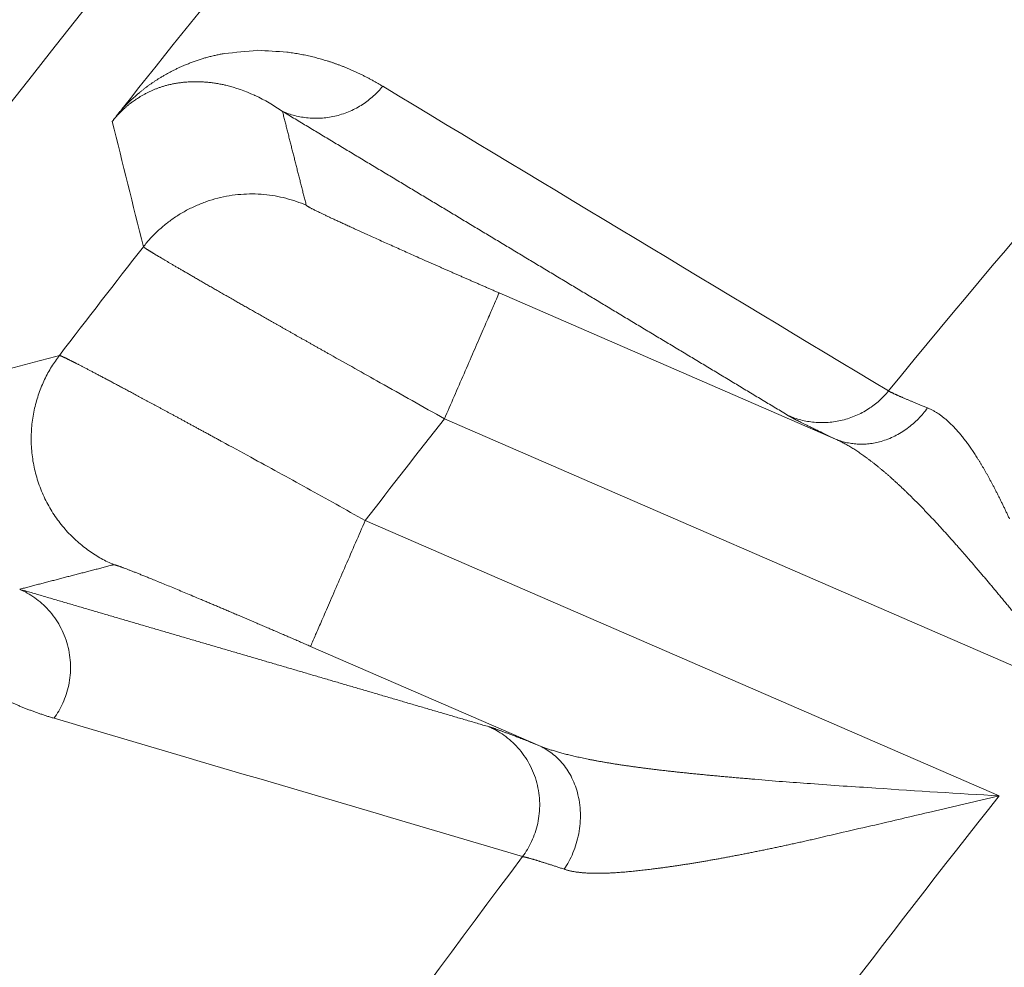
# Model space of a CAD drawing. Header units: millimetres. Extents: x 5437 to 18441, y -4466 to 3128.
# Tile 140 of 256: x 8426.53 to 8432.27, y -2728.21 to -2722.68. Entities that reach past the tile are written whole.
import ezdxf

# ---------------------------------------------------------------- set-up
doc = ezdxf.new("R2010")
doc.units = ezdxf.units.MM
doc.layers.add('1', color=7, linetype='Continuous', true_color=0xffffff)
doc.dimstyles.get("Standard").update_dxf_attribs({"dimtxt": 0.18, "dimasz": 0.18, "dimexe": 0.18, "dimexo": 0.0625, "dimgap": 0.09, "dimtad": 0, "dimtih": 1, "dimtoh": 1, "dimdec": 4, "dimzin": 0, "dimdsep": 46, "dimtxsty": 'Standard', "dimcen": 0.09, "dimadec": 0, "dimazin": 0, "dimtfac": 1, "dimtdec": 4, "dimtofl": 0, "dimtmove": 0, "dimatfit": 3, "dimfxl": 1, "dimtolj": 1, "dimtzin": 0, "dimarcsym": 0})

# ---------------------------------------------------------------- blocks, each defined once
blk = doc.blocks.new('*D53')
at = {"color": 0, "lineweight": -2, "transparency": 16777216}
for p, q in [((10989.4307, -2154.4155), (10692.9173, -2240.8213)), ((11069.4307, -2154.4155), (10989.4307, -2154.4155)), ((8443.48, -2896.4116), (8443.48, -2896.2316)), ((8443.39, -2896.3216), (8443.57, -2896.3216))]:
    blk.add_line(p, q, dxfattribs=at)
at = {"color": 0, "lineweight": 20, "transparency": 16777216}
blk.add_solid([(10689.1871, -2228.0204), (10696.6476, -2253.6222), (10616.1119, -2263.2029)], dxfattribs=at)
at = {"layer": 'Defpoints', "color": 0, "lineweight": 20, "transparency": 16777216}
for p in [(10616.1119, -2263.2029), (6270.848, -3529.4402)]:
    blk.add_point(p, dxfattribs=at)
at = {"color": 0, "lineweight": 20, "transparency": 16777216, "insert": (11249.5207, -2154.4155), "char_height": 80, "attachment_point": 5}
blk.add_mtext('\\A1;R2260', dxfattribs=at)
blk = doc.blocks.new('*D54')
at = {"color": 0, "lineweight": -2, "transparency": 16777216}
blk.add_line((7492.6853, -2896.3216), (7463.5164, -2896.3216), dxfattribs=at)
at = {"color": 0, "lineweight": -3, "transparency": 16777216}
for start, end in [(14.7247061, 87.3296239), (101.5902046, 175.2752939)]:
    blk.add_arc((8434.1189, -2896.3216), 970.4225, start, end, dxfattribs=at)
at = {"color": 0, "lineweight": 20, "transparency": 16777216}
for points in [[(9385.6953, -2646.8098), (9359.6469, -2652.519), (9389.7986, -2727.8095)], [(7480.3159, -2816.9391), (7453.6719, -2815.84), (7463.6964, -2896.3216)]]:
    blk.add_solid(points, dxfattribs=at)
at = {"layer": 'Defpoints', "color": 0, "lineweight": 20, "transparency": 16777216}
for p in [(7900.863, -2085.5454), (10671.8171, -2501.755), (7492.7478, -2896.3216), (7740.5009, -2896.3216), (8434.1189, -2896.3216)]:
    blk.add_point(p, dxfattribs=at)
at = {"color": 0, "lineweight": 20, "transparency": 16777216, "insert": (8359.2409, -1928.7921), "char_height": 80, "attachment_point": 5}
blk.add_mtext('\\A1;165%%D', dxfattribs=at)

msp = doc.modelspace()

# ---------------------------------------------------------------- linework, layer by layer
at = {"color": 7, "lineweight": 20}
msp.add_arc((8443.47995, -2896.41157), 893, 10.1099821, 350.11198757, dxfattribs=at)
at = {"layer": '1', "color": 0, "lineweight": 20}
for p, q in [((8429.32925, -2724.27731), (8431.29025, -2725.12908)), ((8432.71436, -2726.61973), (8429.01058, -2725.01097)), ((8428.54895, -2725.60382), (8432.2438, -2727.2087)), ((8429.56014, -2726.91512), (8428.23028, -2726.33748))]:
    msp.add_line(p, q, dxfattribs=at)
for centre, radius, start, end in [((8495.27522, -2777.08546), 87.40415, 135.5783309, 156.5220504), ((8495.27522, -2777.08546), 86.87162, 138.2818962, 141.6685782), ((8495.27522, -2777.08546), 82.36106, 138.0002717, 140.636495), ((8495.27522, -2777.08546), 86.27754, 142.034148, 142.5658027), ((8495.27525, -2777.08548), 84.27788, 141.8377442, 142.3485701), ((8495.27522, -2777.08546), 80.37817, 141.645437, 146.2278127), ((8495.27522, -2777.08546), 82.36106, 143.0375695, 145.6139874)]:
    msp.add_arc(centre, radius, start, end, dxfattribs=at)
for points, degree, knots in [([(8414.64843, -2742.06482), (8415.38197, -2740.37602), (8416.15972, -2738.70642), (8416.98102, -2737.05758), (8419.99697, -2731.38032), (8423.52416, -2725.99205), (8426.28827, -2722.31729), (8429.28409, -2718.83324), (8432.49343, -2715.55845)], 5, [0, 0, 0, 0, 0, 0, 0.2865074, 0.2865074, 0.2865074, 1, 1, 1, 1, 1, 1]), ([(8427.60907, -2722.9099), (8427.61294, -2722.90877), (8427.62074, -2722.90648), (8427.63236, -2722.90326), (8427.64404, -2722.90014), (8427.65576, -2722.89716), (8427.66754, -2722.8943), (8427.67936, -2722.89156), (8427.69123, -2722.88895), (8427.70315, -2722.88646), (8427.71512, -2722.88409), (8427.72305, -2722.88264), (8427.72705, -2722.8819)], 3, [0, 0, 0, 0, 0.0933618, 0.188195, 0.284501, 0.3822814, 0.4815375, 0.5822708, 0.6844824, 0.7881737, 0.8933459, 1, 1, 1, 1]), ([(8428.09143, -2722.87363), (8428.09718, -2722.87439), (8428.10871, -2722.8759), (8428.12585, -2722.87842), (8428.14294, -2722.88114), (8428.15997, -2722.88407), (8428.17694, -2722.88721), (8428.19385, -2722.89056), (8428.21069, -2722.89412), (8428.22748, -2722.89788), (8428.23858, -2722.90056), (8428.24414, -2722.9019)], 3, [0, 0, 0, 0, 0.1087486, 0.2180866, 0.3280146, 0.4385331, 0.5496425, 0.6613435, 0.7736364, 0.8865217, 1, 1, 1, 1]), ([(8428.24414, -2722.9019), (8428.24971, -2722.90328), (8428.26086, -2722.90605), (8428.27745, -2722.91046), (8428.29399, -2722.91507), (8428.31046, -2722.91988), (8428.32687, -2722.92491), (8428.34323, -2722.93014), (8428.35951, -2722.93559), (8428.37575, -2722.94123), (8428.38648, -2722.94515), (8428.39186, -2722.94712)], 3, [0, 0, 0, 0, 0.1088408, 0.2182482, 0.3282226, 0.4387645, 0.5498742, 0.6615523, 0.773799, 0.8866148, 1, 1, 1, 1]), ([(8427.34942, -2723.0261), (8427.35218, -2723.02439), (8427.35778, -2723.02095), (8427.36608, -2723.01596), (8427.37444, -2723.01104), (8427.38284, -2723.00621), (8427.39129, -2723.00144), (8427.39977, -2722.99676), (8427.40831, -2722.99215), (8427.41688, -2722.98762), (8427.4255, -2722.98317), (8427.43416, -2722.9788), (8427.44286, -2722.9745), (8427.45161, -2722.97028), (8427.46039, -2722.96614), (8427.46923, -2722.96208), (8427.4781, -2722.95809), (8427.48703, -2722.95418), (8427.49294, -2722.95166), (8427.49592, -2722.9504)], 3, [0, 0, 0, 0, 0.0501375, 0.1013452, 0.1536268, 0.2069859, 0.2614258, 0.3169498, 0.3735606, 0.4312613, 0.4900543, 0.5499423, 0.6109276, 0.6730123, 0.7361988, 0.8004889, 0.8658846, 0.9323877, 1, 1, 1, 1]), ([(8427.49592, -2722.9504), (8427.49963, -2722.94885), (8427.50711, -2722.94571), (8427.51825, -2722.94124), (8427.52945, -2722.93688), (8427.54069, -2722.93264), (8427.55198, -2722.92853), (8427.56331, -2722.92455), (8427.5747, -2722.92069), (8427.58614, -2722.91695), (8427.59763, -2722.91333), (8427.60524, -2722.91105), (8427.60907, -2722.9099)], 3, [0, 0, 0, 0, 0.0923146, 0.1863297, 0.2820483, 0.3794734, 0.4786075, 0.5794533, 0.6820132, 0.7862895, 0.8922844, 1, 1, 1, 1]), ([(8428.39186, -2722.94712), (8428.39763, -2722.94928), (8428.40924, -2722.95362), (8428.42652, -2722.96043), (8428.44381, -2722.96749), (8428.46108, -2722.97481), (8428.47836, -2722.9824), (8428.49563, -2722.99026), (8428.51289, -2722.99839), (8428.53015, -2723.00677), (8428.5474, -2723.01543), (8428.56465, -2723.02435), (8428.5819, -2723.03354), (8428.59914, -2723.04299), (8428.61637, -2723.0527), (8428.63361, -2723.06267), (8428.64503, -2723.0695), (8428.65076, -2723.07293)], 3, [0, 0, 0, 0, 0.0626208, 0.1258187, 0.1895939, 0.2539465, 0.3188769, 0.3843852, 0.4504716, 0.5171365, 0.5843798, 0.6522019, 0.720603, 0.7895831, 0.8591426, 0.9292815, 1, 1, 1, 1]), ([(8427.23434, -2723.10849), (8427.2365, -2723.10672), (8427.24088, -2723.10314), (8427.24736, -2723.09794), (8427.25389, -2723.09278), (8427.26046, -2723.08768), (8427.26708, -2723.08262), (8427.27373, -2723.07762), (8427.28041, -2723.07267), (8427.28714, -2723.06778), (8427.29391, -2723.06293), (8427.30072, -2723.05814), (8427.30757, -2723.0534), (8427.31445, -2723.04871), (8427.32138, -2723.04407), (8427.32834, -2723.03949), (8427.33535, -2723.03496), (8427.34239, -2723.03047), (8427.34706, -2723.02757), (8427.34941, -2723.0261)], 3, [0, 0, 0, 0, 0.0485324, 0.0983036, 0.1493256, 0.2016094, 0.2551655, 0.3100034, 0.366132, 0.4235597, 0.4822942, 0.5423428, 0.6037124, 0.6664093, 0.7304394, 0.7958084, 0.8625216, 0.9305839, 1, 1, 1, 1]), ([(8427.48371, -2723.05069), (8427.47969, -2723.05116), (8427.47178, -2723.05207), (8427.45996, -2723.05371), (8427.44844, -2723.0555), (8427.4372, -2723.05746), (8427.42626, -2723.05957), (8427.41561, -2723.06182), (8427.40525, -2723.0642), (8427.39518, -2723.0667), (8427.3854, -2723.06932), (8427.3759, -2723.07204), (8427.3667, -2723.07483), (8427.36051, -2723.07686), (8427.35751, -2723.07785)], 3, [0, 0, 0, 0, 0.1048028, 0.2056997, 0.3026911, 0.3957776, 0.4849597, 0.5702384, 0.6516144, 0.7290889, 0.8026631, 0.8723384, 0.9381167, 1, 1, 1, 1]), ([(8427.71472, -2723.06234), (8427.71046, -2723.06147), (8427.70198, -2723.05976), (8427.68912, -2723.05744), (8427.67626, -2723.05532), (8427.66338, -2723.05344), (8427.6505, -2723.05177), (8427.63762, -2723.05033), (8427.62474, -2723.04911), (8427.61186, -2723.04811), (8427.599, -2723.04734), (8427.58616, -2723.0468), (8427.57333, -2723.04648), (8427.56053, -2723.04639), (8427.54776, -2723.04652), (8427.53501, -2723.04688), (8427.52232, -2723.04745), (8427.5138, -2723.04803), (8427.50958, -2723.04832)], 3, [0, 0, 0, 0, 0.0686033, 0.1363925, 0.2033676, 0.2695289, 0.3348762, 0.3994097, 0.4631294, 0.5260354, 0.5881279, 0.6494067, 0.7098722, 0.7695242, 0.8283629, 0.8863884, 0.9436007, 1, 1, 1, 1]), ([(8427.34, -2723.08401), (8427.33726, -2723.08505), (8427.33181, -2723.08709), (8427.32349, -2723.0904), (8427.31515, -2723.09385), (8427.30678, -2723.09747), (8427.29839, -2723.10125), (8427.28998, -2723.10519), (8427.28155, -2723.1093), (8427.27311, -2723.11358), (8427.26467, -2723.11803), (8427.254, -2723.12386), (8427.24158, -2723.131), (8427.2278, -2723.13938), (8427.21529, -2723.14741), (8427.20401, -2723.15504), (8427.19394, -2723.16218), (8427.18551, -2723.16845), (8427.17849, -2723.17389), (8427.17282, -2723.1784), (8427.16717, -2723.18299), (8427.16158, -2723.18765), (8427.15604, -2723.19238), (8427.15055, -2723.19719), (8427.14512, -2723.20207), (8427.13973, -2723.20702), (8427.1344, -2723.21205), (8427.12912, -2723.21714), (8427.12389, -2723.2223), (8427.11872, -2723.22753), (8427.1136, -2723.23283), (8427.10853, -2723.2382), (8427.10352, -2723.24364), (8427.09857, -2723.24916), (8427.09366, -2723.25474), (8427.08881, -2723.26039), (8427.08402, -2723.26612), (8427.07927, -2723.27192), (8427.07615, -2723.27584), (8427.0746, -2723.27779)], 3, [0, 0, 0, 0, 0.0474199, 0.094002, 0.1397476, 0.1846579, 0.2287342, 0.2719778, 0.3143901, 0.3559726, 0.3967268, 0.4366543, 0.5068358, 0.569512, 0.624693, 0.6723929, 0.7126325, 0.7454455, 0.76483, 0.7833923, 0.8011384, 0.818075, 0.8342101, 0.8495526, 0.864113, 0.8779038, 0.8909394, 0.9032371, 0.9148171, 0.9257042, 0.9359278, 0.9455235, 0.9545343, 0.9630124, 0.97102, 0.9786311, 0.9859318, 0.9930193, 1, 1, 1, 1]), ([(8427.07459, -2723.27778), (8427.07561, -2723.27645), (8427.07765, -2723.2738), (8427.08084, -2723.26967), (8427.0841, -2723.26545), (8427.08745, -2723.26112), (8427.09089, -2723.25669), (8427.09441, -2723.25216), (8427.09802, -2723.24753), (8427.10171, -2723.2428), (8427.1055, -2723.23797), (8427.10936, -2723.23303), (8427.11332, -2723.22799), (8427.11736, -2723.22286), (8427.12148, -2723.21762), (8427.1257, -2723.21228), (8427.12854, -2723.20868), (8427.12997, -2723.20687)], 3, [0, 0, 0, 0, 0.0648622, 0.129422, 0.1938104, 0.2581599, 0.322603, 0.3872715, 0.4522962, 0.5178055, 0.5839249, 0.6507768, 0.7184793, 0.7871462, 0.8568867, 0.927805, 1, 1, 1, 1]), ([(8428.20522, -2723.76665), (8428.20577, -2723.76889), (8428.21735, -2723.77592), (8428.2398, -2723.78764), (8428.32336, -2723.82872), (8428.46932, -2723.89627), (8428.57507, -2723.94434), (8428.78355, -2724.03788), (8429.0218, -2724.14307), (8429.1231, -2724.18754), (8429.22595, -2724.23245), (8429.32925, -2724.27731)], 5, [0, 0, 0, 0, 0, 0, 0.2772304, 0.2772304, 0.2772304, 0.7043012, 0.7043012, 0.7043012, 1, 1, 1, 1, 1, 1]), ([(8427.77875, -2724.31642), (8427.77419, -2724.31381), (8427.76508, -2724.30861), (8427.75161, -2724.30091), (8427.7383, -2724.2933), (8427.72517, -2724.28578), (8427.7122, -2724.27836), (8427.69941, -2724.27103), (8427.68679, -2724.26379), (8427.67435, -2724.25665), (8427.66208, -2724.2496), (8427.64999, -2724.24266), (8427.63807, -2724.2358), (8427.62633, -2724.22905), (8427.61476, -2724.22239), (8427.60338, -2724.21583), (8427.59217, -2724.20937), (8427.58115, -2724.20301), (8427.5703, -2724.19675), (8427.55963, -2724.19059), (8427.54915, -2724.18453), (8427.53885, -2724.17857), (8427.52872, -2724.17271), (8427.51879, -2724.16695), (8427.50903, -2724.16129), (8427.49946, -2724.15574), (8427.49007, -2724.15028), (8427.48086, -2724.14493), (8427.47184, -2724.13968), (8427.463, -2724.13454), (8427.45435, -2724.12949), (8427.44588, -2724.12455), (8427.4376, -2724.11972), (8427.42951, -2724.11498), (8427.4216, -2724.11035), (8427.41387, -2724.10582), (8427.40633, -2724.1014), (8427.39898, -2724.09708), (8427.39181, -2724.09287), (8427.38483, -2724.08875), (8427.37803, -2724.08474), (8427.37142, -2724.08084), (8427.365, -2724.07704), (8427.35876, -2724.07334), (8427.35271, -2724.06974), (8427.34685, -2724.06625), (8427.34117, -2724.06287), (8427.33567, -2724.05958), (8427.33037, -2724.0564), (8427.32524, -2724.05332), (8427.32031, -2724.05034), (8427.31555, -2724.04747), (8427.31099, -2724.0447), (8427.3066, -2724.04203), (8427.30241, -2724.03947), (8427.29839, -2724.037), (8427.29456, -2724.03464), (8427.29091, -2724.03238), (8427.28745, -2724.03022), (8427.28417, -2724.02816), (8427.28107, -2724.0262), (8427.27815, -2724.02434), (8427.27542, -2724.02258), (8427.27286, -2724.02092), (8427.27049, -2724.01936), (8427.2683, -2724.0179), (8427.26628, -2724.01653), (8427.26445, -2724.01527), (8427.26279, -2724.0141), (8427.26132, -2724.01303), (8427.26002, -2724.01205), (8427.25889, -2724.01118), (8427.25795, -2724.01039), (8427.25718, -2724.00971), (8427.25659, -2724.00912), (8427.25616, -2724.00862), (8427.25602, -2724.00836), (8427.25595, -2724.00823)], 3, [0, 0, 0, 0, 0.0140746, 0.0281285, 0.0421617, 0.0561742, 0.0701662, 0.0841376, 0.0980883, 0.1120186, 0.1259283, 0.1398176, 0.1536863, 0.1675346, 0.1813626, 0.1951701, 0.2089572, 0.222724, 0.2364705, 0.2501967, 0.2639027, 0.2775884, 0.2912539, 0.3048993, 0.3185244, 0.3321295, 0.3457145, 0.3592794, 0.3728242, 0.386349, 0.3998539, 0.4133388, 0.4268038, 0.4402488, 0.4536741, 0.4670794, 0.480465, 0.4938307, 0.5071768, 0.5205031, 0.5338097, 0.5470966, 0.5603639, 0.5736117, 0.5868398, 0.6000484, 0.6132375, 0.6264071, 0.6395573, 0.6526881, 0.6657995, 0.6788915, 0.6919642, 0.7050176, 0.7180518, 0.7310668, 0.7440625, 0.7570391, 0.7699966, 0.782935, 0.7958544, 0.8087547, 0.821636, 0.8344984, 0.8473418, 0.8601664, 0.8729721, 0.885759, 0.8985271, 0.9112765, 0.9240071, 0.9367191, 0.9494124, 0.9620871, 0.9747433, 0.9873809, 1, 1, 1, 1]), ([(8428.34463, -2724.637), (8428.33892, -2724.63378), (8428.32753, -2724.62736), (8428.31057, -2724.61779), (8428.29375, -2724.6083), (8428.27708, -2724.5989), (8428.26055, -2724.58957), (8428.24418, -2724.58033), (8428.22796, -2724.57116), (8428.21188, -2724.56208), (8428.19596, -2724.55309), (8428.18019, -2724.54418), (8428.16457, -2724.53535), (8428.14911, -2724.5266), (8428.13379, -2724.51795), (8428.11863, -2724.50937), (8428.10363, -2724.50088), (8428.08878, -2724.49248), (8428.07408, -2724.48416), (8428.05953, -2724.47592), (8428.04515, -2724.46778), (8428.03091, -2724.45971), (8428.01683, -2724.45174), (8428.00291, -2724.44385), (8427.98914, -2724.43604), (8427.97553, -2724.42833), (8427.96207, -2724.42069), (8427.94877, -2724.41315), (8427.93562, -2724.40569), (8427.92263, -2724.39831), (8427.90979, -2724.39102), (8427.89711, -2724.38382), (8427.88458, -2724.3767), (8427.87221, -2724.36966), (8427.85999, -2724.36272), (8427.84793, -2724.35585), (8427.83601, -2724.34907), (8427.82426, -2724.34237), (8427.81265, -2724.33576), (8427.8012, -2724.32923), (8427.78989, -2724.32278), (8427.78246, -2724.31854), (8427.77875, -2724.31642)], 3, [0, 0, 0, 0, 0.0272065, 0.0542997, 0.0812795, 0.108146, 0.1348992, 0.1615391, 0.1880658, 0.2144791, 0.2407793, 0.2669661, 0.2930398, 0.3190002, 0.3448475, 0.3705815, 0.3962024, 0.4217102, 0.4471048, 0.4723863, 0.4975547, 0.5226101, 0.5475523, 0.5723816, 0.5970978, 0.621701, 0.6461912, 0.6705684, 0.6948327, 0.718984, 0.7430225, 0.7669481, 0.7907608, 0.8144606, 0.8380477, 0.8615219, 0.8848834, 0.9081321, 0.9312681, 0.9542914, 0.977202, 1, 1, 1, 1]), ([(8426.76638, -2724.64167), (8426.76655, -2724.64168), (8426.76688, -2724.64171), (8426.76764, -2724.64188), (8426.76858, -2724.64216), (8426.76973, -2724.64254), (8426.77107, -2724.64303), (8426.77261, -2724.64363), (8426.77436, -2724.64433), (8426.7763, -2724.64515), (8426.77845, -2724.64608), (8426.7808, -2724.64711), (8426.78336, -2724.64826), (8426.78612, -2724.64952), (8426.78908, -2724.65089), (8426.79226, -2724.65238), (8426.79564, -2724.65398), (8426.79922, -2724.65569), (8426.80302, -2724.65752), (8426.80702, -2724.65946), (8426.81123, -2724.66151), (8426.81565, -2724.66368), (8426.82029, -2724.66597), (8426.82513, -2724.66837), (8426.83018, -2724.67089), (8426.83544, -2724.67353), (8426.84092, -2724.67629), (8426.84661, -2724.67916), (8426.85251, -2724.68215), (8426.85862, -2724.68526), (8426.86495, -2724.68848), (8426.87149, -2724.69183), (8426.87825, -2724.69529), (8426.88521, -2724.69887), (8426.8924, -2724.70258), (8426.89978, -2724.70639), (8426.90488, -2724.70903), (8426.90743, -2724.71035)], 3, [0, 0, 0, 0, 0.0276986, 0.0554477, 0.0832475, 0.1110979, 0.138999, 0.166951, 0.1949539, 0.2230078, 0.2511127, 0.2792688, 0.307476, 0.3357346, 0.3640445, 0.3924059, 0.4208187, 0.4492831, 0.4777992, 0.506367, 0.5349866, 0.563658, 0.5923814, 0.6211568, 0.6499843, 0.6788639, 0.7077957, 0.7367797, 0.7658162, 0.794905, 0.8240463, 0.8532402, 0.8824867, 0.9117858, 0.9411377, 0.9705424, 1, 1, 1, 1]), ([(8426.90743, -2724.71035), (8426.91, -2724.71169), (8426.91516, -2724.71436), (8426.92315, -2724.71852), (8426.93134, -2724.72278), (8426.93976, -2724.72718), (8426.94839, -2724.73169), (8426.95724, -2724.73632), (8426.96631, -2724.74108), (8426.97559, -2724.74596), (8426.9851, -2724.75096), (8426.99482, -2724.75609), (8427.00477, -2724.76134), (8427.01493, -2724.76671), (8427.02531, -2724.7722), (8427.03592, -2724.77782), (8427.04674, -2724.78356), (8427.05778, -2724.78942), (8427.06904, -2724.79541), (8427.08052, -2724.80152), (8427.09222, -2724.80775), (8427.10413, -2724.81411), (8427.11627, -2724.82059), (8427.12862, -2724.82719), (8427.14119, -2724.83391), (8427.15398, -2724.84076), (8427.16698, -2724.84772), (8427.18021, -2724.85481), (8427.19364, -2724.86202), (8427.2073, -2724.86936), (8427.22117, -2724.87681), (8427.23525, -2724.88438), (8427.24955, -2724.89207), (8427.26405, -2724.89988), (8427.27878, -2724.90781), (8427.2937, -2724.91586), (8427.30381, -2724.92131), (8427.30887, -2724.92404)], 3, [0, 0, 0, 0, 0.0274003, 0.0548689, 0.0824058, 0.1100112, 0.137685, 0.1654274, 0.1932384, 0.221118, 0.2490663, 0.2770834, 0.3051693, 0.333324, 0.3615476, 0.3898402, 0.4182018, 0.4466324, 0.4751322, 0.5037011, 0.5323393, 0.5610467, 0.5898234, 0.6186694, 0.6475849, 0.6765698, 0.7056242, 0.7347481, 0.7639416, 0.7932047, 0.8225376, 0.8519401, 0.8814124, 0.9109545, 0.9405664, 0.9702482, 1, 1, 1, 1]), ([(8431.59878, -2724.84892), (8431.59963, -2724.84939), (8431.60133, -2724.85033), (8431.60418, -2724.85184), (8431.60723, -2724.85342), (8431.61053, -2724.85509), (8431.61405, -2724.85684), (8431.6178, -2724.85867), (8431.62179, -2724.86059), (8431.626, -2724.86259), (8431.63045, -2724.86467), (8431.63512, -2724.86683), (8431.64003, -2724.86908), (8431.64517, -2724.87141), (8431.65053, -2724.87382), (8431.65613, -2724.87631), (8431.66196, -2724.87889), (8431.66801, -2724.88154), (8431.6743, -2724.88428), (8431.68081, -2724.88711), (8431.68756, -2724.89001), (8431.69453, -2724.893), (8431.70173, -2724.89607), (8431.70916, -2724.89921), (8431.71682, -2724.90244), (8431.72471, -2724.90576), (8431.73282, -2724.90915), (8431.74116, -2724.91262), (8431.74973, -2724.91617), (8431.75852, -2724.9198), (8431.76753, -2724.92351), (8431.77678, -2724.9273), (8431.78624, -2724.93117), (8431.79593, -2724.93512), (8431.80585, -2724.93914), (8431.81597, -2724.94324), (8431.8229, -2724.94603), (8431.82637, -2724.94743)], 3, [0, 0, 0, 0, 0.0280793, 0.0561831, 0.0843119, 0.1124661, 0.1406461, 0.1688523, 0.1970851, 0.2253449, 0.2536321, 0.2819471, 0.3102904, 0.3386622, 0.3670631, 0.3954933, 0.4239534, 0.4524436, 0.4809644, 0.5095161, 0.5380992, 0.566714, 0.595361, 0.6240404, 0.6527527, 0.6814982, 0.7102774, 0.7390906, 0.7679381, 0.7968204, 0.8257378, 0.8546907, 0.8836794, 0.9127043, 0.9417658, 0.9708643, 1, 1, 1, 1]), ([(8426.73525, -2726.75641), (8426.72831, -2726.75432), (8426.71444, -2726.75014), (8426.69381, -2726.74363), (8426.67333, -2726.73696), (8426.65301, -2726.73009), (8426.63285, -2726.72304), (8426.61284, -2726.71581), (8426.59298, -2726.70839), (8426.57328, -2726.70078), (8426.55374, -2726.69299), (8426.53435, -2726.68501), (8426.51512, -2726.67685), (8426.49604, -2726.6685), (8426.47712, -2726.65996), (8426.45835, -2726.65124), (8426.43975, -2726.64233), (8426.42129, -2726.63323), (8426.403, -2726.62395), (8426.38485, -2726.61448), (8426.36687, -2726.60482), (8426.34904, -2726.59497), (8426.33137, -2726.58494), (8426.31386, -2726.57472), (8426.2965, -2726.5643), (8426.2793, -2726.55371), (8426.26225, -2726.54292), (8426.24537, -2726.53194), (8426.22863, -2726.52078), (8426.21206, -2726.50943), (8426.19565, -2726.49788), (8426.17939, -2726.48615), (8426.16329, -2726.47423), (8426.14734, -2726.46212), (8426.13156, -2726.44982), (8426.11593, -2726.43733), (8426.10046, -2726.42466), (8426.08514, -2726.41179), (8426.06999, -2726.39873), (8426.05499, -2726.38548), (8426.04016, -2726.37204), (8426.02548, -2726.35841), (8426.01096, -2726.34459), (8425.99659, -2726.33058), (8425.98239, -2726.31638), (8425.96835, -2726.30199), (8425.95446, -2726.2874), (8425.92539, -2726.25613), (8425.88321, -2726.2074), (8425.83116, -2726.13888), (8425.78489, -2726.06867), (8425.74442, -2725.99677), (8425.70974, -2725.9232), (8425.68851, -2725.86772), (8425.67705, -2725.83327), (8425.67307, -2725.82092), (8425.66923, -2725.8086), (8425.66553, -2725.7963), (8425.66197, -2725.78402), (8425.65856, -2725.77176), (8425.65529, -2725.75953), (8425.65216, -2725.74732), (8425.64917, -2725.73514), (8425.64632, -2725.72298), (8425.64361, -2725.71084), (8425.64105, -2725.69872), (8425.63862, -2725.68663), (8425.63634, -2725.67456), (8425.6342, -2725.66252), (8425.6322, -2725.6505), (8425.63034, -2725.6385), (8425.62863, -2725.62653), (8425.62705, -2725.61457), (8425.62562, -2725.60265), (8425.62433, -2725.59074), (8425.62318, -2725.57886), (8425.62217, -2725.567), (8425.6213, -2725.55517), (8425.62058, -2725.54336), (8425.62, -2725.53158), (8425.61955, -2725.51981), (8425.61925, -2725.50807), (8425.61909, -2725.49636), (8425.61908, -2725.48467), (8425.6192, -2725.473), (8425.61947, -2725.46136), (8425.61987, -2725.44974), (8425.62042, -2725.43814), (8425.62111, -2725.42657), (8425.62195, -2725.41503), (8425.62292, -2725.4035), (8425.62403, -2725.392), (8425.62529, -2725.38053), (8425.62669, -2725.36908), (8425.62823, -2725.35765), (8425.62991, -2725.34625), (8425.63173, -2725.33487), (8425.6337, -2725.32352), (8425.6358, -2725.31219), (8425.63805, -2725.30089), (8425.64044, -2725.28961), (8425.64297, -2725.27835), (8425.64564, -2725.26712), (8425.64846, -2725.25591), (8425.65141, -2725.24473), (8425.65451, -2725.23358), (8425.65775, -2725.22244), (8425.66112, -2725.21134), (8425.66465, -2725.20025), (8425.66831, -2725.1892), (8425.67211, -2725.17816), (8425.67606, -2725.16716), (8425.68014, -2725.15617), (8425.68437, -2725.14522), (8425.68874, -2725.13428), (8425.69325, -2725.12338), (8425.6979, -2725.1125), (8425.7027, -2725.10164), (8425.70763, -2725.09081), (8425.71271, -2725.08), (8425.71793, -2725.06922), (8425.72329, -2725.05846), (8425.72879, -2725.04773), (8425.73443, -2725.03702), (8425.74022, -2725.02634), (8425.74615, -2725.01568), (8425.75222, -2725.00504), (8425.75843, -2724.99443), (8425.76479, -2724.98384), (8425.77127, -2724.9733), (8425.77582, -2724.96612), (8425.77805, -2724.96259)], 3, [0, 0, 0, 0, 0.0110502, 0.0220915, 0.0331238, 0.0441473, 0.0551618, 0.0661675, 0.0771644, 0.0881524, 0.0991317, 0.1101022, 0.121064, 0.132017, 0.1429614, 0.1538972, 0.1648243, 0.1757428, 0.1866527, 0.1975541, 0.2084469, 0.2193313, 0.2302072, 0.2410746, 0.2519337, 0.2627843, 0.2736266, 0.2844605, 0.2952862, 0.3061035, 0.3169126, 0.3277135, 0.3385062, 0.3492907, 0.360067, 0.3708353, 0.3815954, 0.3923475, 0.4030916, 0.4138276, 0.4245557, 0.4352759, 0.4459881, 0.4566924, 0.4673889, 0.4780776, 0.4887584, 0.4994315, 0.545869, 0.5903461, 0.6328664, 0.6734345, 0.7120554, 0.748735, 0.7544988, 0.7601949, 0.7658233, 0.7713841, 0.7768773, 0.7823029, 0.787661, 0.7929515, 0.7981745, 0.80333, 0.8084181, 0.8134387, 0.818392, 0.8232779, 0.8280964, 0.8328477, 0.8375317, 0.8421485, 0.8466981, 0.8511805, 0.8555959, 0.8599442, 0.8642255, 0.8684399, 0.8725873, 0.8766679, 0.8806817, 0.8846288, 0.8885092, 0.892323, 0.8960702, 0.899751, 0.9033654, 0.9069135, 0.9103954, 0.9138112, 0.9171609, 0.9204447, 0.9236627, 0.926815, 0.9299017, 0.932923, 0.9358789, 0.9387697, 0.9415955, 0.9443565, 0.9470528, 0.9496847, 0.9522524, 0.954756, 0.9571959, 0.9595723, 0.9618855, 0.9641357, 0.9663235, 0.968449, 0.9705128, 0.9725152, 0.9744567, 0.9763379, 0.9781593, 0.9799216, 0.9816255, 0.9832718, 0.9848613, 0.9863949, 0.9878739, 0.9892993, 0.9906724, 0.9919949, 0.9932682, 0.9944944, 0.9956755, 0.9968139, 0.9979121, 0.998973, 1, 1, 1, 1]), ([(8427.30887, -2724.92404), (8427.31372, -2724.92665), (8427.32346, -2724.93191), (8427.33833, -2724.93993), (8427.35345, -2724.94809), (8427.36884, -2724.9564), (8427.3845, -2724.96486), (8427.40043, -2724.97348), (8427.41663, -2724.98224), (8427.4331, -2724.99116), (8427.44985, -2725.00023), (8427.46688, -2725.00945), (8427.48418, -2725.01883), (8427.50175, -2725.02837), (8427.5196, -2725.03806), (8427.53773, -2725.0479), (8427.55613, -2725.05791), (8427.57482, -2725.06806), (8427.59377, -2725.07838), (8427.61301, -2725.08885), (8427.63252, -2725.09948), (8427.65231, -2725.11026), (8427.67238, -2725.12121), (8427.69271, -2725.1323), (8427.70643, -2725.13979), (8427.71332, -2725.14354)], 3, [0, 0, 0, 0, 0.0401841, 0.0806673, 0.1214498, 0.1625316, 0.2039127, 0.2455932, 0.2875731, 0.3298524, 0.3724312, 0.4153096, 0.4584875, 0.501965, 0.5457421, 0.5898189, 0.6341954, 0.6788717, 0.7238476, 0.7691234, 0.814699, 0.8605744, 0.9067497, 0.9532249, 1, 1, 1, 1]), ([(8431.82637, -2724.94743), (8431.8291, -2724.94858), (8431.83456, -2724.95088), (8431.84273, -2724.95466), (8431.85089, -2724.9587), (8431.85905, -2724.96301), (8431.86721, -2724.96759), (8431.87536, -2724.97245), (8431.8835, -2724.97757), (8431.89165, -2724.98297), (8431.89979, -2724.98864), (8431.90793, -2724.99458), (8431.91606, -2725.0008), (8431.9242, -2725.00729), (8431.93234, -2725.01405), (8431.94048, -2725.02109), (8431.94862, -2725.02841), (8431.95676, -2725.036), (8431.96491, -2725.04387), (8431.97305, -2725.05201), (8431.9812, -2725.06043), (8431.98936, -2725.06912), (8431.99751, -2725.07809), (8432.00568, -2725.08734), (8432.01385, -2725.09687), (8432.02202, -2725.10667), (8432.0302, -2725.11675), (8432.03838, -2725.12711), (8432.04657, -2725.13775), (8432.05477, -2725.14866), (8432.06298, -2725.15986), (8432.07119, -2725.17131), (8432.07665, -2725.17915), (8432.07939, -2725.18309)], 3, [0, 0, 0, 0, 0.0305561, 0.0611823, 0.0918835, 0.1226643, 0.1535295, 0.1844839, 0.2155319, 0.2466784, 0.2779277, 0.3092844, 0.340753, 0.3723378, 0.4040433, 0.4358737, 0.4678332, 0.4999261, 0.5321566, 0.5645286, 0.5970462, 0.6297134, 0.662534, 0.695512, 0.7286512, 0.7619552, 0.7954277, 0.8290723, 0.8628927, 0.8968922, 0.9310744, 0.9654425, 1, 1, 1, 1]), ([(8431.64677, -2725.38462), (8431.64211, -2725.38036), (8431.63284, -2725.37188), (8431.61899, -2725.35943), (8431.60526, -2725.34725), (8431.59164, -2725.33536), (8431.57815, -2725.32375), (8431.56478, -2725.31242), (8431.55152, -2725.30137), (8431.53838, -2725.2906), (8431.52537, -2725.28012), (8431.51247, -2725.26992), (8431.49969, -2725.26), (8431.48703, -2725.25036), (8431.47449, -2725.241), (8431.46206, -2725.23193), (8431.44976, -2725.22313), (8431.43758, -2725.21462), (8431.42552, -2725.20638), (8431.41358, -2725.19842), (8431.40176, -2725.19074), (8431.39006, -2725.18334), (8431.37848, -2725.17622), (8431.36703, -2725.16937), (8431.35569, -2725.16279), (8431.34448, -2725.15649), (8431.33339, -2725.15046), (8431.32243, -2725.14471), (8431.31159, -2725.13923), (8431.30087, -2725.134), (8431.29378, -2725.13072), (8431.29025, -2725.12908)], 3, [0, 0, 0, 0, 0.0391218, 0.0779018, 0.116341, 0.1544403, 0.1922008, 0.2296235, 0.2667095, 0.3034598, 0.3398757, 0.3759582, 0.4117085, 0.447128, 0.4822177, 0.5169791, 0.5514134, 0.5855221, 0.6193065, 0.6527681, 0.6859083, 0.7187288, 0.7512311, 0.7834168, 0.8152875, 0.8468452, 0.8780914, 0.9090281, 0.9396571, 0.9699804, 1, 1, 1, 1]), ([(8432.07939, -2725.18309), (8432.0821, -2725.18703), (8432.08755, -2725.19496), (8432.09571, -2725.20716), (8432.10391, -2725.21966), (8432.11214, -2725.23247), (8432.12041, -2725.24559), (8432.12872, -2725.25903), (8432.13706, -2725.27278), (8432.14544, -2725.28684), (8432.15387, -2725.30121), (8432.16233, -2725.3159), (8432.17084, -2725.33091), (8432.17939, -2725.34622), (8432.18798, -2725.36186), (8432.19662, -2725.37781), (8432.2053, -2725.39407), (8432.21402, -2725.41065), (8432.22279, -2725.42755), (8432.23161, -2725.44476), (8432.24047, -2725.46229), (8432.24938, -2725.48013), (8432.25834, -2725.49829), (8432.26735, -2725.51677), (8432.2764, -2725.53556), (8432.28549, -2725.55467), (8432.29464, -2725.57409), (8432.30074, -2725.58721), (8432.30381, -2725.5938)], 3, [0, 0, 0, 0, 0.0344541, 0.069208, 0.1042648, 0.1396275, 0.1752987, 0.2112814, 0.2475783, 0.284192, 0.321125, 0.3583798, 0.3959589, 0.4338645, 0.472099, 0.5106646, 0.5495634, 0.5887976, 0.628369, 0.6682798, 0.7085318, 0.7491269, 0.7900669, 0.8313536, 0.8729886, 0.9149736, 0.9573102, 1, 1, 1, 1]), ([(8427.88125, -2725.23543), (8427.98762, -2725.29283), (8428.09768, -2725.35317), (8428.32149, -2725.47693), (8428.43524, -2725.54034), (8428.54895, -2725.60382)], 3, [0, 0, 0, 0, 0.5, 0.5, 1, 1, 1, 1]), ([(8432.00242, -2725.75523), (8431.99685, -2725.74892), (8431.98575, -2725.73634), (8431.96916, -2725.71767), (8431.95269, -2725.69924), (8431.93634, -2725.68106), (8431.9201, -2725.66312), (8431.90398, -2725.64544), (8431.88797, -2725.628), (8431.87208, -2725.61082), (8431.8563, -2725.59389), (8431.84063, -2725.57722), (8431.82507, -2725.56081), (8431.80962, -2725.54466), (8431.79428, -2725.52878), (8431.77905, -2725.51315), (8431.76393, -2725.49779), (8431.74892, -2725.4827), (8431.73402, -2725.46788), (8431.71922, -2725.45332), (8431.70452, -2725.43904), (8431.68994, -2725.42502), (8431.67546, -2725.41128), (8431.66108, -2725.39781), (8431.65153, -2725.389), (8431.64677, -2725.38462)], 3, [0, 0, 0, 0, 0.0470081, 0.093691, 0.1400494, 0.1860837, 0.2317945, 0.2771825, 0.3222481, 0.3669921, 0.4114149, 0.4555173, 0.4992999, 0.5427634, 0.5859083, 0.6287354, 0.6712455, 0.7134391, 0.7553172, 0.7968803, 0.8381293, 0.8790649, 0.9196881, 0.9599995, 1, 1, 1, 1]), ([(8432.3579, -2726.17654), (8432.35166, -2726.16891), (8432.33928, -2726.15375), (8432.32082, -2726.13123), (8432.30261, -2726.10906), (8432.28464, -2726.08725), (8432.2669, -2726.06579), (8432.24941, -2726.04469), (8432.23217, -2726.02394), (8432.21516, -2726.00356), (8432.19839, -2725.98353), (8432.18187, -2725.96385), (8432.16558, -2725.94454), (8432.14954, -2725.92557), (8432.13374, -2725.90697), (8432.11818, -2725.88872), (8432.10287, -2725.87082), (8432.0878, -2725.85327), (8432.07297, -2725.83608), (8432.05838, -2725.81923), (8432.04404, -2725.80273), (8432.02995, -2725.78658), (8432.0161, -2725.77077), (8432.00696, -2725.76038), (8432.00242, -2725.75523)], 3, [0, 0, 0, 0, 0.0526233, 0.1045628, 0.1558187, 0.206391, 0.2562799, 0.3054855, 0.3540081, 0.4018477, 0.4490045, 0.4954787, 0.5412705, 0.58638, 0.6308075, 0.6745531, 0.7176171, 0.7599998, 0.8017012, 0.8427217, 0.8830616, 0.922721, 0.9617004, 1, 1, 1, 1]), ([(8428.23028, -2726.33748), (8428.07867, -2726.27163), (8427.92746, -2726.20646), (8427.78265, -2726.14457), (8427.51424, -2726.03091), (8427.30444, -2725.94432), (8427.21855, -2725.90963), (8427.13582, -2725.87745), (8427.09601, -2725.86417), (8427.08875, -2725.86204), (8427.08436, -2725.86116), (8427.08285, -2725.86153)], 5, [0, 0, 0, 0, 0, 0, 0.4350941, 0.4350941, 0.4350941, 0.8579655, 0.8579655, 0.8579655, 1, 1, 1, 1, 1, 1]), ([(8429.56014, -2726.91512), (8429.56329, -2726.9164), (8429.56964, -2726.91898), (8429.57947, -2726.92279), (8429.58961, -2726.92659), (8429.60007, -2726.93036), (8429.61086, -2726.9341), (8429.62197, -2726.93783), (8429.63341, -2726.94153), (8429.64517, -2726.94521), (8429.65726, -2726.94886), (8429.66967, -2726.95249), (8429.6824, -2726.9561), (8429.69546, -2726.95968), (8429.70884, -2726.96324), (8429.72254, -2726.96677), (8429.73657, -2726.97028), (8429.75093, -2726.97377), (8429.76561, -2726.97723), (8429.78061, -2726.98067), (8429.79078, -2726.98293), (8429.7959, -2726.98406)], 3, [0, 0, 0, 0, 0.0464881, 0.0936191, 0.1414012, 0.1898423, 0.2389498, 0.288731, 0.3391928, 0.3903418, 0.4421845, 0.494727, 0.5479751, 0.6019346, 0.6566108, 0.7120091, 0.7681344, 0.8249916, 0.8825853, 0.94092, 1, 1, 1, 1]), ([(8429.7959, -2726.98406), (8429.80158, -2726.9853), (8429.81305, -2726.98779), (8429.83055, -2726.99146), (8429.84845, -2726.9951), (8429.86674, -2726.99871), (8429.88544, -2727.00228), (8429.90453, -2727.00583), (8429.92403, -2727.00934), (8429.94392, -2727.01283), (8429.96421, -2727.01628), (8429.9849, -2727.0197), (8430.00599, -2727.02308), (8430.02749, -2727.02643), (8430.04938, -2727.02975), (8430.07167, -2727.03304), (8430.09436, -2727.0363), (8430.11744, -2727.03952), (8430.13302, -2727.04163), (8430.14086, -2727.04269)], 3, [0, 0, 0, 0, 0.0525289, 0.1058289, 0.1599039, 0.214757, 0.2703917, 0.3268112, 0.3840183, 0.4420161, 0.5008073, 0.5603946, 0.6207806, 0.6819677, 0.7439582, 0.8067546, 0.870359, 0.9347734, 1, 1, 1, 1]), ([(8430.14086, -2727.04269), (8430.14886, -2727.04375), (8430.16492, -2727.04589), (8430.18925, -2727.04901), (8430.21385, -2727.05209), (8430.23875, -2727.05513), (8430.26393, -2727.05813), (8430.2894, -2727.06108), (8430.31515, -2727.06401), (8430.34119, -2727.0669), (8430.36751, -2727.06975), (8430.39411, -2727.07258), (8430.42099, -2727.07539), (8430.43904, -2727.07723), (8430.4481, -2727.07816)], 3, [0, 0, 0, 0, 0.0798877, 0.1603952, 0.2415244, 0.3232777, 0.4056568, 0.488664, 0.572301, 0.6565699, 0.7414724, 0.8270104, 0.9131857, 1, 1, 1, 1]), ([(8430.4481, -2727.07816), (8430.45731, -2727.07909), (8430.47589, -2727.08097), (8430.50413, -2727.08376), (8430.53296, -2727.08656), (8430.56238, -2727.08937), (8430.59241, -2727.09219), (8430.62304, -2727.09502), (8430.65427, -2727.09785), (8430.6861, -2727.10069), (8430.71853, -2727.10352), (8430.75156, -2727.10636), (8430.78519, -2727.1092), (8430.80785, -2727.11107), (8430.81927, -2727.11202)], 3, [0, 0, 0, 0, 0.0755021, 0.1524239, 0.2307668, 0.3105321, 0.3917211, 0.4743349, 0.5583748, 0.6438417, 0.7307368, 0.8190609, 0.908815, 1, 1, 1, 1]), ([(8431.17361, -2727.459), (8431.16324, -2727.46132), (8431.14266, -2727.46593), (8431.11207, -2727.47272), (8431.08195, -2727.47937), (8431.05231, -2727.48587), (8431.02315, -2727.49221), (8430.99447, -2727.4984), (8430.96627, -2727.50444), (8430.93855, -2727.51032), (8430.9113, -2727.51605), (8430.88453, -2727.52162), (8430.86687, -2727.52525), (8430.85811, -2727.52704)], 3, [0, 0, 0, 0, 0.0976574, 0.1939625, 0.2889162, 0.3825191, 0.4747722, 0.5656762, 0.6552322, 0.7434414, 0.8303049, 0.9158239, 1, 1, 1, 1]), ([(8430.85811, -2727.52704), (8430.84901, -2727.5289), (8430.83089, -2727.53259), (8430.80392, -2727.53802), (8430.77727, -2727.54332), (8430.75092, -2727.5485), (8430.7249, -2727.55356), (8430.69919, -2727.55849), (8430.6738, -2727.5633), (8430.64872, -2727.56798), (8430.62396, -2727.57254), (8430.59952, -2727.57698), (8430.5754, -2727.58129), (8430.5516, -2727.58548), (8430.52811, -2727.58954), (8430.5126, -2727.59217), (8430.50488, -2727.59348)], 3, [0, 0, 0, 0, 0.0758811, 0.15107, 0.2255683, 0.2993776, 0.3724998, 0.4449365, 0.5166899, 0.5877617, 0.658154, 0.7278689, 0.7969087, 0.8652755, 0.9329718, 1, 1, 1, 1]), ([(8429.70917, -2727.63626), (8429.70556, -2727.63507), (8429.69835, -2727.63269), (8429.68781, -2727.62922), (8429.67748, -2727.62584), (8429.66737, -2727.62253), (8429.65749, -2727.61932), (8429.64784, -2727.61619), (8429.63841, -2727.61314), (8429.6292, -2727.61018), (8429.62022, -2727.6073), (8429.61147, -2727.60451), (8429.60295, -2727.60181), (8429.59465, -2727.59919), (8429.58657, -2727.59665), (8429.57873, -2727.59421), (8429.57111, -2727.59184), (8429.56371, -2727.58957), (8429.55655, -2727.58738), (8429.54961, -2727.58527), (8429.54289, -2727.58325), (8429.53641, -2727.58132), (8429.53015, -2727.57947), (8429.52412, -2727.5777), (8429.51831, -2727.57603), (8429.51273, -2727.57443), (8429.50738, -2727.57293), (8429.50225, -2727.5715), (8429.49735, -2727.57016), (8429.49267, -2727.56891), (8429.48822, -2727.56774), (8429.484, -2727.56665), (8429.48, -2727.56565), (8429.47622, -2727.56472), (8429.47267, -2727.56389), (8429.46933, -2727.56313), (8429.46728, -2727.56269), (8429.46627, -2727.56247)], 3, [0, 0, 0, 0, 0.0293722, 0.0586947, 0.0879678, 0.1171916, 0.1463663, 0.1754923, 0.2045698, 0.2335989, 0.2625799, 0.291513, 0.3203985, 0.3492366, 0.3780276, 0.4067716, 0.435469, 0.4641199, 0.4927247, 0.5212835, 0.5497966, 0.5782643, 0.6066867, 0.6350643, 0.6633971, 0.6916856, 0.7199298, 0.7481301, 0.7762868, 0.8044001, 0.8324702, 0.8604975, 0.8884821, 0.9164244, 0.9443247, 0.9721831, 1, 1, 1, 1]), ([(8430.50488, -2727.59348), (8430.49695, -2727.5948), (8430.48112, -2727.59745), (8430.45758, -2727.6013), (8430.43428, -2727.60504), (8430.41121, -2727.60867), (8430.38839, -2727.61218), (8430.36582, -2727.61558), (8430.34349, -2727.61886), (8430.32141, -2727.62204), (8430.29957, -2727.62511), (8430.27799, -2727.62806), (8430.25666, -2727.63091), (8430.23557, -2727.63365), (8430.22167, -2727.6354), (8430.21473, -2727.63627)], 3, [0, 0, 0, 0, 0.079663, 0.1588559, 0.2375822, 0.3158454, 0.3936491, 0.4709971, 0.5478931, 0.624341, 0.7003448, 0.7759084, 0.851036, 0.9257318, 1, 1, 1, 1]), ([(8430.21473, -2727.63627), (8430.20865, -2727.63702), (8430.19656, -2727.63852), (8430.17864, -2727.64064), (8430.16101, -2727.64266), (8430.14368, -2727.64457), (8430.12663, -2727.64637), (8430.10987, -2727.64807), (8430.09341, -2727.64965), (8430.07723, -2727.65113), (8430.06135, -2727.65249), (8430.04575, -2727.65374), (8430.03044, -2727.65488), (8430.01542, -2727.65591), (8430.00069, -2727.65683), (8429.98624, -2727.65763), (8429.97208, -2727.65832), (8429.95821, -2727.65889), (8429.94462, -2727.65934), (8429.93132, -2727.65968), (8429.9183, -2727.6599), (8429.90556, -2727.66001), (8429.8931, -2727.66), (8429.88093, -2727.65986), (8429.86904, -2727.65961), (8429.85743, -2727.65924), (8429.84609, -2727.65874), (8429.83504, -2727.65813), (8429.82427, -2727.65739), (8429.81377, -2727.65653), (8429.80355, -2727.65554), (8429.7936, -2727.65443), (8429.78394, -2727.65319), (8429.77454, -2727.65183), (8429.76542, -2727.65034), (8429.75657, -2727.64872), (8429.74799, -2727.64698), (8429.73969, -2727.6451), (8429.73165, -2727.6431), (8429.72388, -2727.64096), (8429.71637, -2727.6387), (8429.71156, -2727.63707), (8429.70917, -2727.63626)], 3, [0, 0, 0, 0, 0.0302888, 0.0602754, 0.0899615, 0.1193489, 0.1484394, 0.177235, 0.2057377, 0.2339494, 0.2618724, 0.2895088, 0.3168609, 0.3439311, 0.3707218, 0.3972355, 0.4234748, 0.4494424, 0.475141, 0.5005737, 0.5257433, 0.5506529, 0.5753057, 0.599705, 0.6238542, 0.6477567, 0.6714163, 0.6948366, 0.7180215, 0.740975, 0.7637013, 0.7862044, 0.808489, 0.8305593, 0.8524201, 0.8740763, 0.8955326, 0.9167942, 0.9378663, 0.9587543, 0.9794636, 1, 1, 1, 1])]:
    msp.add_open_spline(points, degree=degree, knots=knots, dxfattribs=at)
for points, degree in [([(8427.72706, -2722.8819), (8427.79157, -2722.87559), (8427.85607, -2722.86935), (8427.92054, -2722.86319)], 3), ([(8427.92055, -2722.86319), (8427.97753, -2722.86662), (8428.03449, -2722.8701), (8428.09143, -2722.87363)], 3), ([(8427.50958, -2723.04832), (8427.50092, -2723.04898), (8427.49229, -2723.04977), (8427.48371, -2723.05069)], 3), ([(8427.73679, -2723.06724), (8427.72944, -2723.06552), (8427.72209, -2723.06388), (8427.71472, -2723.06234)], 3), ([(8427.90309, -2723.12522), (8427.84937, -2723.101), (8427.79347, -2723.08144), (8427.73679, -2723.06724)], 3), ([(8428.65076, -2723.07293), (8429.63302, -2723.66471), (8430.61568, -2724.2567), (8431.59878, -2724.84892)], 3), ([(8427.13069, -2723.20595), (8427.1659, -2723.16821), (8427.20104, -2723.13587), (8427.23434, -2723.10849)], 3), ([(8427.35751, -2723.07785), (8427.35163, -2723.07984), (8427.3458, -2723.0819), (8427.34, -2723.08401)], 3), ([(8427.90727, -2723.12716), (8427.90588, -2723.12651), (8427.90448, -2723.12586), (8427.90309, -2723.12522)], 3), ([(8428.06651, -2723.21928), (8428.01652, -2723.18442), (8427.96309, -2723.1533), (8427.90727, -2723.12716)], 3), ([(8431.01635, -2724.99306), (8430.42611, -2724.63818), (8429.83601, -2724.28337), (8429.24605, -2723.92862), (8428.65622, -2723.57393), (8428.06651, -2723.21928)], 5), ([(8428.06651, -2723.21928), (8428.09412, -2723.3287), (8428.1218, -2723.43815), (8428.14954, -2723.54762), (8428.17735, -2723.65712), (8428.20522, -2723.76665)], 5), ([(8427.25595, -2724.00823), (8427.19511, -2723.76457), (8427.13466, -2723.52109), (8427.07459, -2723.27778)], 3), ([(8425.83248, -2724.89065), (8426.14272, -2724.80721), (8426.45401, -2724.72421), (8426.76638, -2724.64167)], 3), ([(8428.63546, -2724.80068), (8428.53645, -2724.74441), (8428.43908, -2724.68952), (8428.34463, -2724.637)], 3), ([(8429.01058, -2725.01097), (8428.88475, -2724.94011), (8428.75886, -2724.86934), (8428.63546, -2724.80068)], 3), ([(8431.29025, -2725.12908), (8431.20332, -2725.08816), (8431.13159, -2725.05371), (8431.07633, -2725.02627), (8431.03804, -2725.0061), (8431.01635, -2724.99306)], 5), ([(8427.71332, -2725.14354), (8427.76804, -2725.17318), (8427.82411, -2725.20387), (8427.88125, -2725.23543)], 3), ([(8427.08285, -2725.86153), (8426.97303, -2725.89002), (8426.86332, -2725.91856), (8426.75372, -2725.94715), (8426.64423, -2725.97578), (8426.53485, -2726.00447)], 5), ([(8426.53485, -2726.00447), (8427.08069, -2726.16428), (8427.62705, -2726.32433), (8428.17392, -2726.4846), (8428.72135, -2726.64511), (8429.26934, -2726.80586)], 5), ([(8429.46627, -2727.56247), (8428.55416, -2727.29294), (8427.64388, -2727.02428), (8426.73525, -2726.75641)], 3), ([(8429.26934, -2726.80586), (8429.29502, -2726.8134), (8429.33703, -2726.8281), (8429.39568, -2726.85015), (8429.47046, -2726.87932), (8429.56014, -2726.91512)], 5), ([(8430.81927, -2727.11202), (8430.92686, -2727.12209), (8431.03524, -2727.13035), (8431.14424, -2727.13719)], 3), ([(8431.14424, -2727.13719), (8431.27066, -2727.14739), (8431.39784, -2727.15587), (8431.5255, -2727.16322)], 3), ([(8431.5255, -2727.16322), (8431.76388, -2727.1808), (8432.00384, -2727.19476), (8432.2438, -2727.2087)], 3), ([(8432.2438, -2727.2087), (8432.11196, -2727.23905), (8431.98007, -2727.2698), (8431.84868, -2727.30135)], 3), ([(8431.84868, -2727.30135), (8431.74599, -2727.32499), (8431.64359, -2727.34913), (8431.54177, -2727.37397)], 3), ([(8431.54177, -2727.37397), (8431.41801, -2727.40113), (8431.29512, -2727.42936), (8431.17361, -2727.459)], 3)]:
    msp.add_open_spline(points, degree=degree, dxfattribs=at)
for points, weights in [([(8428.06651, -2723.21928), (8428.41229, -2723.36853), (8428.65076, -2723.07293)], [1, 0.796268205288, 1]), ([(8427.25595, -2724.00823), (8427.63709, -2723.52004), (8428.20522, -2723.76665)], [1, 0.790697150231, 1]), ([(8429.01058, -2725.01097), (8429.32378, -2724.2899), (8429.32925, -2724.27731)], [1, 0.713250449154, 1]), ([(8427.08285, -2725.86153), (8426.14518, -2725.45381), (8426.76638, -2724.64167)], [1, 0.616115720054, 1]), ([(8431.01635, -2724.99306), (8431.36006, -2725.14141), (8431.59878, -2724.84892)], [1, 0.798001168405, 1]), ([(8431.29025, -2725.12908), (8431.59982, -2725.25985), (8431.82637, -2724.94743)], [1, 0.789918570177, 1]), ([(8428.23028, -2726.33748), (8428.23574, -2726.3249), (8428.54895, -2725.60382)], [1, 0.713250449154, 1]), ([(8426.53485, -2726.00447), (8427.10088, -2726.25196), (8426.73525, -2726.75641)], [1, 0.625482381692, 1]), ([(8429.26934, -2726.80586), (8429.84211, -2727.05631), (8429.46627, -2727.56247)], [1, 0.620937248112, 1]), ([(8429.56014, -2726.91512), (8430.04154, -2727.13004), (8429.70917, -2727.63626)], [1, 0.634143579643, 1])]:
    msp.add_rational_spline(points, weights, degree=2, dxfattribs=at)

# ---------------------------------------------------------------- dimensions: what is measured, and where the dimension line sits
at = {"color": 0, "lineweight": 20}
dim = msp.add_angular_dim_2l(base=(7900.86303, -2085.54536), line1=((8434.11893, -2896.32157), (10671.81706, -2501.75501)), line2=((7740.5009, -2896.32157), (7492.74781, -2896.32157)), text='165%%D', dimstyle='Standard', override={"dimtxt": 80, "dimasz": 80, "dimlwd": 65533}, dxfattribs=at)
dim.commit()
dim.dimension.update_dxf_attribs({"geometry": '*D54', "text_midpoint": (8359.2409, -1928.79214), "dimtype": 162})
dim = msp.add_diameter_dim_2p(p1=(6270.84796, -3529.44022), p2=(10616.11195, -2263.20291), text='R2260', dimstyle='Standard', override={"dimtxt": 80, "dimasz": 80, "dimdec": 0}, dxfattribs=at)
dim.commit()
dim.dimension.update_dxf_attribs({"geometry": '*D53', "text_midpoint": (11249.52071, -2154.41547), "dimtype": 163})

doc.saveas('drawing.dxf')
